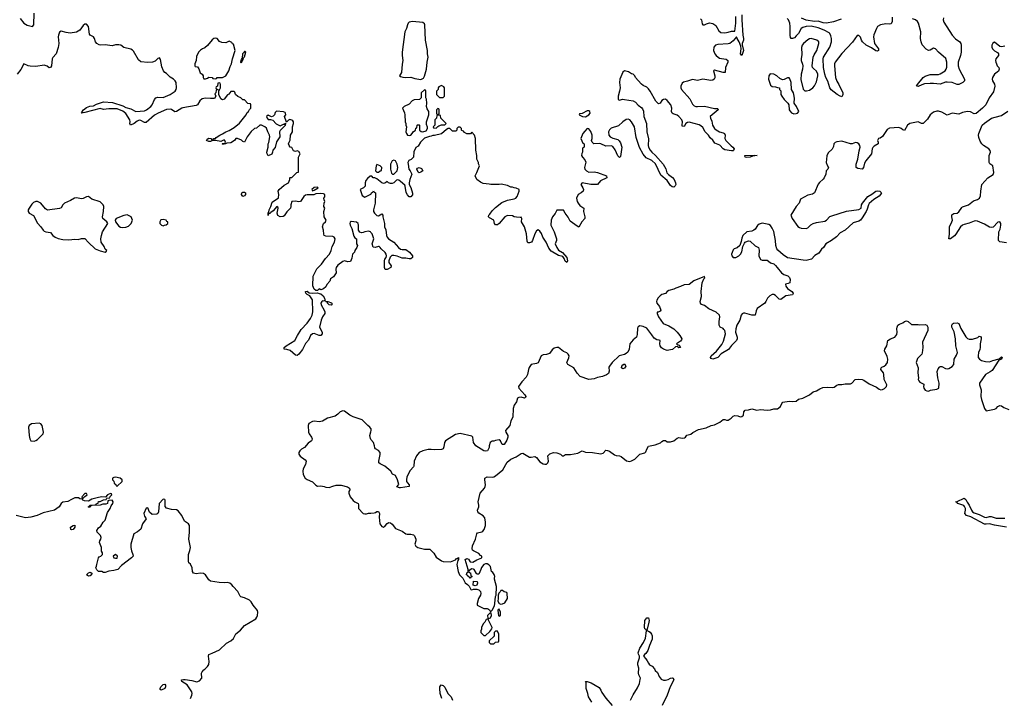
# Model space of a CAD drawing. Header units: inches. Extents: x 2396598 to 2566999, y 262085 to 451979.
# Tile 94 of 256: x 2425861 to 2437464, y 350934 to 358932. Entities that reach past the tile are written whole.
import ezdxf

# ---------------------------------------------------------------- set-up
doc = ezdxf.new("R2010")
doc.units = ezdxf.units.IN
doc.header["$MEASUREMENT"] = 0
doc.layers.add('C4325', color=7, linetype='Continuous')
doc.layers.add('C4335', color=7, linetype='Continuous')

msp = doc.modelspace()

# ---------------------------------------------------------------- linework, layer by layer
at = {"layer": 'C4325', "color": 5}
for points, elevation in [([(2425867, 358947), (2425911, 358890), (2425950, 358868), (2426010, 358851), (2426029, 358871), (2426033, 359010)], 40), ([(2430000, 356425), (2429995, 356430), (2429970, 356439), (2429930, 356433), (2429910, 356422), (2429890, 356419), (2429870, 356429), (2429854, 356450), (2429855, 356510), (2429849, 356530), (2429830, 356546), (2429767, 356553), (2429756, 356544), (2429751, 356530), (2429755, 356510), (2429775, 356470), (2429800, 356380), (2429810, 356362), (2429832, 356350), (2429831, 356290), (2429841, 356270), (2429834, 356246), (2429811, 356210), (2429806, 356194), (2429785, 356170), (2429777, 356123), (2429758, 356082), (2429730, 356078), (2429690, 356089), (2429670, 356082), (2429610, 356039), (2429591, 356010), (2429587, 355990), (2429590, 355949), (2429558, 355902), (2429524, 355876), (2429515, 355850), (2429481, 355810), (2429470, 355782), (2429442, 355758), (2429410, 355749), (2429390, 355758), (2429370, 355742), (2429350, 355742), (2429330, 355757), (2429315, 355795), (2429319, 355910), (2429363, 355997), (2429417, 356050), (2429463, 356117), (2429511, 356170), (2429530, 356210), (2429542, 356258), (2429569, 356309), (2429578, 356350), (2429568, 356370), (2429550, 356376), (2429470, 356381), (2429449, 356389), (2429445, 356405), (2429441, 356450), (2429429, 356491), (2429442, 356530), (2429464, 356550), (2429472, 356570), (2429449, 356609), (2429444, 356670), (2429458, 356710), (2429446, 356730), (2429449, 356771), (2429458, 356790), (2429448, 356810), (2429446, 356830), (2429456, 356844), (2429458, 356870), (2429440, 356880), (2429410, 356882), (2429350, 356879), (2429329, 356869), (2429250, 356868), (2429230, 356862), (2429210, 356849), (2429170, 356788), (2429150, 356784), (2429110, 356795), (2429070, 356788), (2429055, 356750), (2429056, 356730), (2429051, 356709), (2429010, 356669), (2428978, 356622), (2428967, 356613), (2428930, 356609), (2428905, 356625), (2428897, 356650), (2428909, 356710), (2428903, 356723), (2428890, 356729), (2428850, 356679), (2428820, 356660), (2428810, 356648), (2428794, 356646), (2428790, 356626), (2428788, 356630), (2428789, 356650), (2428798, 356662), (2428802, 356690), (2428822, 356730), (2428838, 356782), (2428910, 356834), (2428915, 356870), (2428909, 356910), (2428918, 356930), (2428979, 356981), (2429028, 357010), (2429046, 357050), (2429046, 357070), (2429050, 357074), (2429070, 357074), (2429126, 357130), (2429146, 357134), (2429148, 357310), (2429166, 357350), (2429150, 357378), (2429130, 357386), (2429110, 357378), (2429087, 357387), (2429070, 357426), (2429049, 357429), (2429035, 357450), (2429029, 357469), (2429035, 357490), (2429050, 357514), (2429053, 357570), (2429077, 357610), (2429077, 357670), (2429089, 357710), (2429089, 357730), (2429080, 357740), (2429070, 357749), (2429045, 357755), (2429030, 357748), (2429006, 357726), (2428982, 357790), (2428998, 357810), (2428995, 357830), (2428990, 357838), (2428970, 357848), (2428888, 357852), (2428870, 357838), (2428865, 357810), (2428850, 357795), (2428830, 357788), (2428790, 357805), (2428771, 357790), (2428776, 357770), (2428790, 357756), (2428817, 357757), (2428846, 357746), (2428885, 357705), (2428930, 357682), (2428970, 357702), (2428978, 357702), (2428994, 357714), (2428990, 357686), (2428930, 357628), (2428921, 357610), (2428925, 357550), (2428888, 357492), (2428873, 357427), (2428846, 357394), (2428842, 357370), (2428831, 357349), (2428790, 357329), (2428778, 357350), (2428775, 357370), (2428789, 357430), (2428789, 357470), (2428796, 357484), (2428809, 357550), (2428805, 357570), (2428784, 357610), (2428770, 357653), (2428751, 357671), (2428710, 357689), (2428690, 357689), (2428650, 357654), (2428630, 357649), (2428590, 357614), (2428543, 357550), (2428510, 357488), (2428490, 357498), (2428474, 357514), (2428427, 357533), (2428408, 357532), (2428392, 357510), (2428350, 357482), (2428304, 357476), (2428288, 357468), (2428270, 357466), (2428250, 357466), (2428248, 357470), (2428250, 357474), (2428282, 357478), (2428286, 357490), (2428278, 357510), (2428270, 357515), (2428230, 357495), (2428170, 357509), (2428132, 357508), (2428110, 357498), (2428090, 357495), (2428064, 357510), (2428070, 357522), (2428090, 357536), (2428114, 357530), (2428130, 357514), (2428142, 357518), (2428146, 357530), (2428168, 357532), (2428176, 357544), (2428218, 357570), (2428250, 357585), (2428290, 357611), (2428330, 357625), (2428390, 357661), (2428450, 357711), (2428528, 357810), (2428543, 357837), (2428558, 357850), (2428570, 357874), (2428586, 357890), (2428586, 357930), (2428582, 357942), (2428550, 357946), (2428510, 357986), (2428489, 357989), (2428466, 358010), (2428430, 358026), (2428406, 358050), (2428396, 358076), (2428387, 358087), (2428350, 358086), (2428324, 358056), (2428310, 358048), (2428270, 357995), (2428250, 357989), (2428230, 357998), (2428206, 358050), (2428206, 358094), (2428216, 358104), (2428226, 358130), (2428226, 358170), (2428222, 358182), (2428210, 358186), (2428198, 358182), (2428194, 358150), (2428178, 358142), (2428174, 358130), (2428178, 358118), (2428193, 358113), (2428194, 358106), (2428178, 358102), (2428174, 358070), (2428162, 358058), (2428172, 358030), (2428155, 358005), (2428110, 358002), (2428050, 358009), (2428010, 357998), (2427984, 357976), (2427956, 357930), (2427940, 357920), (2427785, 357895), (2427770, 357889), (2427710, 357849), (2427690, 357848), (2427650, 357875), (2427638, 357878), (2427590, 357873), (2427491, 357830), (2427450, 357807), (2427350, 357720), (2427330, 357720), (2427290, 357745), (2427270, 357748), (2427244, 357736), (2427210, 357707), (2427166, 357690), (2427159, 357710), (2427164, 357730), (2427159, 357750), (2427110, 357827), (2427075, 357855), (2427010, 357882), (2426910, 357882), (2426850, 357873), (2426810, 357884), (2426630, 357837), (2426610, 357833), (2426604, 357836), (2426586, 357830), (2426599, 357841), (2426597, 357850), (2426614, 357870), (2426650, 357896), (2426689, 357911), (2426730, 357915), (2426765, 357935), (2426850, 357962), (2426955, 357955), (2427076, 357916), (2427110, 357898), (2427170, 357883), (2427230, 357850), (2427330, 357856), (2427355, 357870), (2427405, 357910), (2427421, 357930), (2427450, 357992), (2427467, 358013), (2427490, 358017), (2427550, 358015), (2427634, 358050), (2427693, 358090), (2427705, 358110), (2427709, 358130), (2427704, 358190), (2427695, 358210), (2427675, 358230), (2427636, 358256), (2427590, 358299), (2427570, 358309), (2427554, 358330), (2427536, 358376), (2427522, 358462), (2427510, 358482), (2427490, 358473), (2427456, 358444), (2427427, 358433), (2427370, 358426), (2427290, 358435), (2427260, 358460), (2427201, 358561), (2427190, 358574), (2427170, 358586), (2427090, 358603), (2427051, 358631), (2427030, 358636), (2426990, 358635), (2426950, 358625), (2426870, 358634), (2426812, 358632), (2426797, 358637), (2426772, 358652), (2426756, 358670), (2426744, 358710), (2426732, 358730), (2426693, 358750), (2426683, 358763), (2426670, 358853), (2426650, 358878), (2426630, 358880), (2426610, 358864), (2426570, 358810), (2426530, 358784), (2426455, 358775), (2426410, 358780), (2426350, 358795), (2426330, 358785), (2426318, 358750), (2426316, 358730), (2426324, 358650), (2426316, 358604), (2426292, 358530), (2426253, 358487), (2426243, 358470), (2426234, 358390), (2426223, 358370), (2426210, 358363), (2426184, 358383), (2426150, 358396), (2426050, 358382), (2425985, 358385), (2425961, 358390), (2425910, 358412), (2425876, 358344), (2425831, 358290)], 40), ([(2430000, 357086), (2429990, 357086), (2429960, 357060), (2429942, 357038), (2429932, 357010), (2429932, 356970), (2429912, 356950), (2429874, 356930), (2429898, 356858), (2429930, 356842), (2430000, 356877)], 40), ([(2430000, 354113), (2429989, 354130), (2429962, 354150), (2429896, 354216), (2429789, 354250), (2429753, 354270), (2429690, 354319), (2429670, 354323), (2429638, 354310), (2429610, 354281), (2429579, 354261), (2429490, 354236), (2429430, 354201), (2429390, 354192), (2429330, 354199), (2429310, 354196), (2429268, 354172), (2429261, 354150), (2429264, 354070), (2429271, 354050), (2429301, 354010), (2429306, 353990), (2429302, 353978), (2429298, 353970), (2429260, 353940), (2429218, 353890), (2429182, 353870), (2429162, 353850), (2429152, 353830), (2429152, 353810), (2429167, 353787), (2429226, 353746), (2429238, 353730), (2429231, 353689), (2429203, 353637), (2429196, 353610), (2429201, 353570), (2429226, 353530), (2429250, 353514), (2429310, 353487), (2429350, 353444), (2429370, 353433), (2429410, 353439), (2429450, 353431), (2429470, 353421), (2429510, 353418), (2429550, 353435), (2429590, 353444), (2429650, 353445), (2429726, 353426), (2429746, 353410), (2429751, 353390), (2429741, 353370), (2429739, 353350), (2429756, 353310), (2429790, 353264), (2429810, 353248), (2429848, 353228), (2429854, 353214), (2429855, 353170), (2429910, 353113), (2429930, 353107), (2429950, 353107), (2429970, 353114), (2430000, 353117)], 60), ([(2430000, 353986), (2429994, 353994), (2429989, 354030), (2430000, 354074)], 60), ([(2427875, 350930), (2427889, 350970), (2427893, 350990), (2427889, 351009), (2427833, 351093), (2427773, 351130), (2427769, 351150), (2427790, 351157), (2427810, 351156), (2427890, 351144), (2427950, 351129), (2427980, 351140), (2428009, 351170), (2428004, 351230), (2428010, 351245), (2428030, 351271), (2428043, 351277), (2428073, 351307), (2428089, 351331), (2428092, 351368), (2428086, 351430), (2428089, 351450), (2428130, 351464), (2428215, 351505), (2428297, 351583), (2428350, 351611), (2428381, 351639), (2428410, 351694), (2428465, 351735), (2428509, 351790), (2428642, 351870), (2428657, 351890), (2428665, 351910), (2428669, 351950), (2428664, 351970), (2428612, 352032), (2428589, 352070), (2428568, 352090), (2428510, 352119), (2428468, 352130), (2428459, 352139), (2428430, 352194), (2428375, 352250), (2428362, 352270), (2428338, 352290), (2428310, 352299), (2428270, 352293), (2428210, 352297), (2428110, 352314), (2428089, 352329), (2428049, 352389), (2428026, 352406), (2427990, 352409), (2427941, 352401), (2427909, 352409), (2427899, 352430), (2427892, 352472), (2427873, 352513), (2427855, 352530), (2427849, 352549), (2427849, 352630), (2427866, 352674), (2427873, 352710), (2427853, 352810), (2427864, 352890), (2427864, 352970), (2427849, 352990), (2427803, 353023), (2427770, 353089), (2427730, 353142), (2427710, 353154), (2427650, 353158), (2427590, 353174), (2427576, 353196), (2427574, 353270), (2427570, 353275), (2427550, 353280), (2427505, 353230), (2427496, 353130), (2427488, 353112), (2427476, 353105), (2427421, 353101), (2427390, 353129), (2427370, 353179), (2427350, 353174), (2427324, 353110), (2427330, 353081), (2427351, 353050), (2427307, 352990), (2427290, 352929), (2427250, 352895), (2427208, 352872), (2427171, 352751), (2427171, 352710), (2427177, 352670), (2427195, 352630), (2427198, 352610), (2427178, 352590), (2427060, 352500), (2427016, 352450), (2426970, 352440), (2426910, 352434), (2426870, 352418), (2426850, 352418), (2426830, 352428), (2426788, 352428), (2426770, 352446), (2426758, 352470), (2426768, 352490), (2426769, 352510), (2426789, 352591), (2426799, 352601), (2426818, 352610), (2426838, 352630), (2426838, 352650), (2426826, 352666), (2426824, 352710), (2426802, 352770), (2426807, 352790), (2426819, 352810), (2426823, 352830), (2426814, 352854), (2426774, 352890), (2426769, 352910), (2426790, 352943), (2426817, 352963), (2426844, 353010), (2426870, 353032), (2426896, 353124), (2426929, 353170), (2426938, 353202), (2426957, 353230), (2426962, 353250), (2426950, 353268), (2426913, 353267), (2426898, 353262), (2426894, 353230), (2426877, 353223), (2426840, 353220), (2426809, 353209), (2426710, 353206), (2426698, 353202), (2426690, 353188), (2426670, 353186), (2426666, 353190), (2426682, 353198), (2426688, 353212), (2426747, 353213), (2426762, 353218), (2426766, 353230), (2426786, 353234), (2426790, 353252), (2426810, 353252), (2426850, 353274), (2426882, 353278), (2426886, 353294), (2426922, 353298), (2426927, 353313), (2426946, 353330), (2426942, 353342), (2426930, 353346), (2426894, 353330), (2426874, 353306), (2426830, 353308), (2426790, 353299), (2426710, 353279), (2426670, 353259), (2426623, 353263), (2426606, 353270), (2426602, 353282), (2426570, 353286), (2426555, 353295), (2426510, 353295), (2426470, 353278), (2426430, 353255), (2426370, 353244), (2426351, 353230), (2426326, 353190), (2426270, 353152), (2426139, 353121), (2426065, 353090), (2425993, 353067), (2425930, 353062), (2425818, 353090)], 60)]:
    msp.add_lwpolyline(points, dxfattribs=dict(at, elevation=elevation))
for points, elevation in [([(2428174, 358714), (2428150, 358709), (2428130, 358694), (2428073, 358627), (2428041, 358599), (2428014, 358590), (2427990, 358574), (2427970, 358549), (2427943, 358497), (2427939, 358450), (2427926, 358410), (2427925, 358390), (2427930, 358382), (2427955, 358375), (2427971, 358351), (2427986, 358306), (2428011, 358291), (2428022, 358270), (2428022, 358250), (2428030, 358234), (2428050, 358234), (2428076, 358244), (2428090, 358254), (2428130, 358252), (2428138, 358238), (2428170, 358234), (2428182, 358238), (2428190, 358252), (2428250, 358252), (2428290, 358272), (2428325, 358330), (2428341, 358379), (2428357, 358410), (2428369, 358470), (2428399, 358570), (2428382, 358642), (2428370, 358646), (2428362, 358662), (2428330, 358678), (2428290, 358658), (2428243, 358663), (2428216, 358676), (2428190, 358709)], 40), ([(2428518, 358558), (2428510, 358558), (2428500, 358540), (2428487, 358530), (2428482, 358478), (2428474, 358466), (2428470, 358466), (2428466, 358450), (2428465, 358430), (2428470, 358422), (2428478, 358430), (2428486, 358454), (2428490, 358454), (2428498, 358482), (2428510, 358494), (2428526, 358550)], 40), ([(2429370, 356958), (2429330, 356955), (2429302, 356930), (2429310, 356914), (2429330, 356922), (2429378, 356950)], 40), ([(2426670, 356849), (2426650, 356845), (2426610, 356824), (2426590, 356819), (2426530, 356832), (2426505, 356830), (2426459, 356801), (2426390, 356770), (2426371, 356750), (2426350, 356714), (2426330, 356706), (2426189, 356689), (2426164, 356704), (2426109, 356770), (2426070, 356789), (2426050, 356789), (2426024, 356776), (2426004, 356756), (2425971, 356709), (2425962, 356690), (2425962, 356670), (2425971, 356651), (2426023, 356623), (2426070, 356535), (2426111, 356490), (2426136, 356450), (2426150, 356439), (2426170, 356431), (2426223, 356423), (2426251, 356390), (2426278, 356370), (2426315, 356355), (2426370, 356342), (2426442, 356338), (2426510, 356347), (2426550, 356341), (2426590, 356354), (2426630, 356355), (2426670, 356306), (2426750, 356231), (2426810, 356207), (2426870, 356194), (2426882, 356198), (2426886, 356210), (2426870, 356226), (2426858, 356258), (2426821, 356310), (2426819, 356350), (2426824, 356390), (2426836, 356430), (2426898, 356530), (2426888, 356550), (2426841, 356590), (2426837, 356610), (2426849, 356670), (2426854, 356730), (2426845, 356750), (2426810, 356787), (2426710, 356817)], 60), ([(2428490, 356850), (2428474, 356870), (2428479, 356890), (2428490, 356899), (2428510, 356900), (2428524, 356890), (2428522, 356870), (2428510, 356856)], 40), ([(2427128, 356632), (2427090, 356624), (2426998, 356590), (2426986, 356570), (2426991, 356550), (2427030, 356498), (2427048, 356488), (2427070, 356484), (2427110, 356487), (2427143, 356497), (2427175, 356530), (2427189, 356570), (2427174, 356610)], 60), ([(2427550, 356579), (2427526, 356574), (2427512, 356550), (2427514, 356530), (2427534, 356510), (2427550, 356502), (2427568, 356512), (2427587, 356513), (2427606, 356530), (2427606, 356550), (2427595, 356555), (2427588, 356568)], 60), ([(2429308, 355708), (2429370, 355712), (2429390, 355703), (2429410, 355701), (2429438, 355678), (2429454, 355650), (2429458, 355630), (2429458, 355622), (2429444, 355616), (2429430, 355617), (2429421, 355610), (2429411, 355590), (2429415, 355570), (2429451, 355510), (2429456, 355490), (2429456, 355470), (2429430, 355429), (2429414, 355390), (2429396, 355310), (2429426, 355250), (2429425, 355230), (2429410, 355208), (2429390, 355209), (2429330, 355235), (2429310, 355229), (2429290, 355209), (2429264, 355156), (2429230, 355117), (2429195, 355045), (2429150, 354989), (2429130, 354974), (2429110, 354977), (2429050, 355032), (2429010, 355046), (2428978, 355050), (2428979, 355070), (2429003, 355090), (2429104, 355150), (2429134, 355210), (2429179, 355281), (2429250, 355354), (2429289, 355410), (2429307, 355450), (2429314, 355490), (2429312, 355632), (2429279, 355679), (2429250, 355695), (2429235, 355710), (2429229, 355730), (2429250, 355734), (2429274, 355714)], 40), ([(2429530, 355566), (2429509, 355570), (2429489, 355590), (2429487, 355607), (2429473, 355607), (2429466, 355614), (2429494, 355610), (2429535, 355595), (2429541, 355590), (2429538, 355570)], 40), ([(2426090, 354177), (2426002, 354170), (2425971, 354150), (2425963, 354130), (2425971, 354030), (2425982, 353990), (2425994, 353970), (2426030, 353965), (2426050, 353971), (2426070, 353986), (2426139, 354050), (2426143, 354070), (2426124, 354150), (2426110, 354169)], 60), ([(2426990, 353542), (2426970, 353538), (2426954, 353530), (2426954, 353510), (2426972, 353492), (2426974, 353470), (2426993, 353453), (2426998, 353438), (2427010, 353434), (2427068, 353490), (2427068, 353510), (2427046, 353530)], 60), ([(2426630, 353348), (2426594, 353310), (2426598, 353298), (2426610, 353294), (2426627, 353313), (2426655, 353330), (2426650, 353346)], 60), ([(2426470, 352918), (2426464, 352924), (2426459, 352950), (2426490, 352972), (2426510, 352974), (2426511, 352950), (2426490, 352925)], 60), ([(2426990, 352629), (2426961, 352610), (2426972, 352590), (2426990, 352585), (2427010, 352587), (2427013, 352610)], 60), ([(2426670, 352374), (2426649, 352390), (2426670, 352414), (2426690, 352421), (2426712, 352410), (2426706, 352390), (2426690, 352377)], 60), ([(2427530, 351028), (2427518, 351038), (2427515, 351050), (2427524, 351070), (2427550, 351098), (2427570, 351102), (2427578, 351090), (2427578, 351070), (2427571, 351050)], 60)]:
    msp.add_lwpolyline(points, close=True, dxfattribs=dict(at, elevation=elevation))
at = {"layer": 'C4335', "color": 5}
for points, elevation in [([(2434371, 358990), (2434371, 358929), (2434385, 358750), (2434392, 358710), (2434390, 358690), (2434375, 358650), (2434375, 358635), (2434390, 358570), (2434370, 358510), (2434356, 358530), (2434365, 358590), (2434360, 358620), (2434339, 358670), (2434315, 358710), (2434310, 358729), (2434270, 358682), (2434229, 358651), (2434210, 358646), (2434090, 358639), (2434059, 358630), (2434042, 358610), (2434039, 358570), (2434055, 358530), (2434070, 358510), (2434091, 358490), (2434110, 358480), (2434130, 358473), (2434188, 358468), (2434207, 358450), (2434205, 358430), (2434180, 358370), (2434176, 358310), (2434150, 358308), (2434050, 358339), (2434039, 358330), (2434053, 358270), (2434053, 358247), (2434046, 358230), (2434030, 358219), (2434004, 358216), (2433910, 358230), (2433850, 358216), (2433790, 358226), (2433730, 358206), (2433684, 358196), (2433670, 358184), (2433653, 358150), (2433652, 358130), (2433661, 358110), (2433760, 358000), (2433790, 357935), (2433810, 357917), (2433830, 357909), (2433850, 357908), (2433930, 357914), (2434050, 357886), (2434086, 357886), (2434090, 357882), (2434093, 357870), (2433999, 357790), (2434002, 357770), (2434016, 357736), (2434026, 357690), (2434050, 357650), (2434070, 357633), (2434110, 357611), (2434150, 357600), (2434166, 357590), (2434173, 357570), (2434170, 357530), (2434182, 357510), (2434245, 357445), (2434266, 357430), (2434282, 357410), (2434275, 357390), (2434270, 357388), (2434250, 357385), (2434170, 357400), (2434150, 357411), (2434112, 357452), (2434055, 357475), (2434031, 357511), (2433999, 357539), (2433979, 357570), (2433938, 357610), (2433910, 357661), (2433890, 357680), (2433870, 357691), (2433750, 357726), (2433730, 357722), (2433711, 357710), (2433690, 357674), (2433670, 357678), (2433667, 357690), (2433674, 357730), (2433664, 357750), (2433630, 357791), (2433610, 357807), (2433561, 357821), (2433550, 357830), (2433544, 357850), (2433545, 357890), (2433535, 357930), (2433490, 357978), (2433470, 357996), (2433450, 357993), (2433430, 357979), (2433410, 357949), (2433390, 357939), (2433356, 357970), (2433290, 358088), (2433270, 358118), (2433250, 358138), (2433210, 358155), (2433190, 358174), (2433150, 358214), (2433119, 358250), (2433109, 358269), (2433089, 358289), (2433070, 358295), (2433037, 358317), (2432990, 358329), (2432967, 358313), (2432935, 358230), (2432931, 358190), (2432937, 358130), (2432931, 358090), (2432912, 358032), (2432913, 357993), (2432930, 357985), (2432966, 357994), (2432990, 357993), (2433090, 357974), (2433119, 357959), (2433150, 357924), (2433192, 357892), (2433201, 357881), (2433212, 357852), (2433218, 357790), (2433246, 357707), (2433252, 357610), (2433273, 357527), (2433267, 357450), (2433270, 357428), (2433290, 357393), (2433310, 357370), (2433353, 357330), (2433445, 357230), (2433475, 357175), (2433489, 357129), (2433507, 357107), (2433554, 357074), (2433574, 357050), (2433590, 357010), (2433592, 356988), (2433586, 356974), (2433570, 356958), (2433550, 356961), (2433530, 356978), (2433490, 357037), (2433418, 357098), (2433354, 357234), (2433311, 357271), (2433245, 357305), (2433208, 357348), (2433166, 357426), (2433125, 357545), (2433105, 357670), (2433070, 357729), (2433050, 357752), (2433030, 357761), (2433010, 357755), (2432970, 357730), (2432919, 357681), (2432830, 357653), (2432810, 357634), (2432801, 357610), (2432802, 357570), (2432819, 357550), (2432850, 357535), (2432910, 357519), (2432925, 357505), (2432940, 357480), (2432957, 357430), (2432942, 357318), (2432930, 357308), (2432910, 357328), (2432879, 357399), (2432850, 357436), (2432830, 357444), (2432770, 357443), (2432710, 357469), (2432690, 357473), (2432629, 357470), (2432609, 357490), (2432598, 357510), (2432608, 357532), (2432609, 357570), (2432593, 357613), (2432570, 357646), (2432550, 357648), (2432520, 357620), (2432498, 357590), (2432474, 357530), (2432498, 357478), (2432512, 357470), (2432512, 357430), (2432498, 357422), (2432494, 357410), (2432494, 357370), (2432484, 357356), (2432482, 357330), (2432492, 357310), (2432520, 357280), (2432531, 357251), (2432517, 357190), (2432522, 357170), (2432539, 357150), (2432570, 357136), (2432630, 357137), (2432670, 357133), (2432778, 357090), (2432782, 357070), (2432706, 357034), (2432670, 356989), (2432590, 356989), (2432490, 357008), (2432472, 356990), (2432498, 356950), (2432505, 356930), (2432501, 356910), (2432478, 356890), (2432443, 356870), (2432424, 356830), (2432431, 356790), (2432441, 356770), (2432463, 356743), (2432511, 356710), (2432507, 356670), (2432523, 356610), (2432521, 356590), (2432485, 356550), (2432450, 356488), (2432430, 356498), (2432350, 356559), (2432324, 356604), (2432289, 356650), (2432270, 356688), (2432190, 356688), (2432171, 356649), (2432139, 356610), (2432125, 356570), (2432122, 356510), (2432161, 356430), (2432187, 356350), (2432187, 356330), (2432171, 356290), (2432190, 356246), (2432210, 356216), (2432256, 356190), (2432310, 356131), (2432316, 356090), (2432310, 356069), (2432290, 356085), (2432277, 356117), (2432260, 356140), (2432210, 356153), (2432124, 356204), (2432098, 356238), (2432067, 356310), (2432027, 356367), (2432010, 356414), (2431990, 356441), (2431970, 356454), (2431950, 356442), (2431931, 356410), (2431904, 356330), (2431891, 356309), (2431870, 356301), (2431850, 356302), (2431841, 356321), (2431832, 356410), (2431812, 356492), (2431775, 356550), (2431778, 356590), (2431770, 356606), (2431758, 356602), (2431717, 356603), (2431690, 356609), (2431670, 356619), (2431610, 356624), (2431578, 356610), (2431511, 356530), (2431490, 356515), (2431470, 356515), (2431455, 356530), (2431448, 356570), (2431396, 356596), (2431386, 356610), (2431389, 356630), (2431401, 356639), (2431430, 356678), (2431470, 356718), (2431544, 356776), (2431610, 356803), (2431690, 356821), (2431708, 356830), (2431722, 356850), (2431746, 356910), (2431746, 356930), (2431710, 356948), (2431689, 356949), (2431670, 356958), (2431650, 356958), (2431610, 356978), (2431535, 356995), (2431510, 356989), (2431412, 356988), (2431395, 356995), (2431323, 357003), (2431290, 357018), (2431249, 357049), (2431228, 357090), (2431249, 357130), (2431278, 357210), (2431268, 357232), (2431268, 357248), (2431249, 357290), (2431249, 357330), (2431235, 357395), (2431234, 357530), (2431222, 357570), (2431190, 357606), (2431172, 357588), (2431130, 357586), (2431103, 357603), (2431090, 357618), (2431070, 357626), (2431066, 357630), (2431066, 357650), (2431050, 357666), (2431030, 357666), (2431014, 357650), (2431014, 357630), (2431000, 357620), (2430960, 357620), (2430930, 357648), (2430910, 357648), (2430890, 357638), (2430830, 357588), (2430750, 357568), (2430730, 357568), (2430710, 357558), (2430690, 357555), (2430630, 357534), (2430585, 357490), (2430557, 357443), (2430530, 357426), (2430505, 357375), (2430502, 357310), (2430475, 357285), (2430447, 357273), (2430435, 357250), (2430441, 357230), (2430445, 357170), (2430462, 357150), (2430482, 357110), (2430458, 357050), (2430451, 357010), (2430451, 356990), (2430470, 356954), (2430491, 356889), (2430490, 356866), (2430470, 356846), (2430450, 356846), (2430430, 356866), (2430417, 356897), (2430405, 356970), (2430399, 356980), (2430350, 357026), (2430330, 357041), (2430317, 357043), (2430301, 357039), (2430270, 357009), (2430250, 357002), (2430230, 357002), (2430208, 357008), (2430190, 357026), (2430172, 357008), (2430150, 357002), (2430128, 357010), (2430070, 357058), (2430047, 357067), (2430028, 357068), (2430010, 357086), (2430000, 357086)], 40), ([(2433884, 358944), (2433895, 358930), (2433904, 358884), (2433911, 358871), (2433930, 358871), (2433955, 358885), (2433990, 358896), (2434010, 358893), (2434030, 358887), (2434063, 358863), (2434102, 358802), (2434123, 358783), (2434170, 358776), (2434210, 358786), (2434250, 358797), (2434290, 358798), (2434302, 358890), (2434299, 358970)], 40), ([(2436142, 358962), (2436142, 358910), (2436130, 358885), (2436110, 358881), (2436070, 358883), (2436007, 358870), (2435970, 358850), (2435958, 358830), (2435926, 358754), (2435922, 358730), (2435935, 358650), (2435983, 358590), (2435981, 358570), (2435975, 358565), (2435970, 358562), (2435950, 358566), (2435899, 358599), (2435835, 358630), (2435792, 358672), (2435781, 358690), (2435768, 358728), (2435759, 358739), (2435750, 358747), (2435730, 358744), (2435674, 358666), (2435550, 358534), (2435473, 358430), (2435464, 358410), (2435463, 358390), (2435476, 358250), (2435489, 358209), (2435514, 358170), (2435561, 358070), (2435563, 358050), (2435550, 358024), (2435530, 358030), (2435493, 358050), (2435425, 358105), (2435410, 358130), (2435386, 358206), (2435363, 358250), (2435349, 358290), (2435335, 358370), (2435329, 358470), (2435332, 358490), (2435409, 358610), (2435429, 358670), (2435428, 358710), (2435422, 358742), (2435410, 358770), (2435399, 358779), (2435340, 358810), (2435270, 358836), (2435190, 358855), (2435130, 358853), (2435090, 358842), (2435072, 358830), (2435040, 358770), (2435010, 358740), (2434990, 358720), (2434970, 358709), (2434951, 358711), (2434944, 358724), (2434940, 358750), (2434941, 358850), (2434937, 358890), (2434922, 358930), (2434907, 358947)], 40), ([(2435542, 358938), (2435453, 358907), (2435370, 358892), (2435330, 358895), (2435270, 358914), (2435229, 358911), (2435130, 358927), (2435074, 358950)], 20), ([(2436747, 358953), (2436745, 358930), (2436750, 358904), (2436850, 358749), (2436888, 358708), (2436940, 358670), (2436951, 358650), (2436956, 358630), (2436956, 358550), (2436947, 358510), (2436921, 358430), (2436920, 358390), (2436931, 358350), (2436995, 358230), (2436995, 358210), (2436976, 358190), (2436930, 358170), (2436910, 358170), (2436851, 358191), (2436790, 358197), (2436770, 358196), (2436710, 358171), (2436630, 358181), (2436590, 358181), (2436525, 358175), (2436494, 358166), (2436450, 358143), (2436430, 358150), (2436440, 358170), (2436509, 358251), (2436530, 358267), (2436590, 358286), (2436690, 358288), (2436710, 358294), (2436767, 358330), (2436780, 358350), (2436787, 358373), (2436788, 358430), (2436775, 358475), (2436690, 358548), (2436653, 358590), (2436630, 358596), (2436590, 358573), (2436570, 358570), (2436544, 358584), (2436497, 358637), (2436484, 358670), (2436478, 358710), (2436479, 358790), (2436453, 358890), (2436441, 358910), (2436418, 358930), (2436383, 358943)], 40), ([(2437470, 358621), (2437430, 358613), (2437410, 358617), (2437350, 358669), (2437330, 358655), (2437316, 358630), (2437316, 358610), (2437326, 358590), (2437350, 358566), (2437386, 358546), (2437398, 358530), (2437396, 358510), (2437366, 358470), (2437361, 358450), (2437363, 358430), (2437371, 358410), (2437381, 358390), (2437399, 358370), (2437405, 358350), (2437395, 358325), (2437350, 358289), (2437325, 358250), (2437320, 358230), (2437324, 358210), (2437350, 358171), (2437354, 358150), (2437337, 358083), (2437285, 358010), (2437248, 357930), (2437208, 357890), (2437132, 357828), (2437110, 357824), (2437066, 357846), (2437030, 357851), (2436970, 357837), (2436930, 357820), (2436850, 357830), (2436790, 357808), (2436730, 357841), (2436690, 357853), (2436670, 357853), (2436630, 357841), (2436590, 357810), (2436559, 357761), (2436510, 357709), (2436490, 357707), (2436450, 357728), (2436350, 357710), (2436322, 357690), (2436290, 357627), (2436270, 357632), (2436249, 357650), (2436223, 357663), (2436110, 357653), (2436084, 357636), (2436030, 357556), (2436003, 357537), (2435981, 357530), (2435971, 357510), (2435978, 357490), (2435978, 357470), (2435930, 357441), (2435915, 357425), (2435908, 357410), (2435898, 357350), (2435832, 357268), (2435818, 357242), (2435807, 357190), (2435790, 357170), (2435739, 357179), (2435719, 357190), (2435717, 357197), (2435719, 357230), (2435740, 357290), (2435753, 357387), (2435767, 357430), (2435763, 357450), (2435750, 357467), (2435730, 357480), (2435710, 357483), (2435670, 357470), (2435650, 357470), (2435550, 357501), (2435489, 357491), (2435470, 357483), (2435457, 357470), (2435450, 357438), (2435435, 357405), (2435390, 357364), (2435372, 357328), (2435365, 357250), (2435376, 357216), (2435391, 357189), (2435385, 357170), (2435367, 357150), (2435361, 357110), (2435342, 357070), (2435329, 357051), (2435286, 357014), (2435270, 356993), (2435228, 356890), (2435206, 356874), (2435150, 356865), (2435064, 356816), (2435045, 356770), (2435010, 356730), (2434948, 356630), (2434963, 356590), (2435030, 356495), (2435050, 356482), (2435070, 356476), (2435130, 356472), (2435150, 356480), (2435185, 356515), (2435210, 356531), (2435250, 356542), (2435350, 356557), (2435370, 356568), (2435409, 356611), (2435430, 356622), (2435606, 356674), (2435750, 356695), (2435776, 356710), (2435782, 356750), (2435792, 356770), (2435855, 356850), (2435903, 356877), (2435950, 356910), (2435966, 356914), (2435999, 356910), (2436016, 356890), (2436006, 356870), (2435990, 356854), (2435928, 356812), (2435873, 356767), (2435863, 356750), (2435850, 356699), (2435838, 356670), (2435790, 356595), (2435770, 356571), (2435750, 356559), (2435684, 356536), (2435590, 356452), (2435530, 356418), (2435486, 356374), (2435429, 356331), (2435361, 356290), (2435332, 356248), (2435310, 356227), (2435278, 356182), (2435230, 356153), (2435191, 356109), (2435130, 356095), (2435096, 356096), (2434910, 356126), (2434859, 356159), (2434794, 356214), (2434784, 356230), (2434773, 356270), (2434770, 356330), (2434750, 356434), (2434730, 356476), (2434710, 356505), (2434690, 356517), (2434610, 356534), (2434576, 356524), (2434555, 356505), (2434530, 356465), (2434511, 356450), (2434490, 356441), (2434432, 356430), (2434383, 356390), (2434370, 356358), (2434363, 356317), (2434347, 356270), (2434316, 356244), (2434281, 356230), (2434270, 356219), (2434256, 356190), (2434250, 356170), (2434254, 356150), (2434270, 356130), (2434302, 356130), (2434336, 356150), (2434356, 356170), (2434370, 356196), (2434383, 356257), (2434403, 356297), (2434412, 356308), (2434439, 356321), (2434450, 356324), (2434470, 356321), (2434530, 356265), (2434566, 356246), (2434575, 356215), (2434573, 356150), (2434590, 356106), (2434610, 356097), (2434670, 356096), (2434687, 356087), (2434710, 356067), (2434750, 356055), (2434770, 356036), (2434787, 356010), (2434839, 355950), (2434867, 355930), (2434912, 355912), (2434933, 355893), (2434940, 355870), (2434935, 355830), (2434919, 355821), (2434887, 355813), (2434888, 355792), (2434910, 355765), (2434962, 355730), (2434977, 355710), (2434976, 355704), (2434970, 355690), (2434890, 355676), (2434830, 355635), (2434810, 355638), (2434770, 355681), (2434750, 355692), (2434730, 355692), (2434703, 355677), (2434673, 355650), (2434656, 355610), (2434642, 355590), (2434553, 355527), (2434541, 355499), (2434530, 355450), (2434490, 355451), (2434407, 355473), (2434390, 355475), (2434374, 355466), (2434362, 355450), (2434348, 355390), (2434312, 355330), (2434300, 355290), (2434297, 355250), (2434315, 355190), (2434315, 355170), (2434307, 355150), (2434249, 355091), (2434216, 355044), (2434128, 354992), (2434090, 354949), (2434029, 354929), (2434010, 354938), (2434002, 354950), (2434009, 354970), (2434074, 355026), (2434137, 355103), (2434157, 355143), (2434177, 355230), (2434176, 355250), (2434170, 355270), (2434161, 355281), (2434150, 355292), (2434117, 355310), (2434104, 355330), (2434104, 355376), (2434112, 355430), (2434109, 355450), (2434070, 355483), (2433983, 355523), (2433930, 355564), (2433896, 355576), (2433883, 355590), (2433881, 355610), (2433897, 355670), (2433893, 355730), (2433902, 355830), (2433923, 355877), (2433934, 355890), (2433930, 355906), (2433806, 355854), (2433750, 355812), (2433690, 355808), (2433650, 355786), (2433592, 355768), (2433570, 355756), (2433510, 355742), (2433491, 355730), (2433470, 355706), (2433428, 355692), (2433410, 355679), (2433386, 355654), (2433370, 355628), (2433366, 355610), (2433371, 355590), (2433401, 355550), (2433418, 355510), (2433410, 355498), (2433386, 355486), (2433374, 355486), (2433372, 355470), (2433391, 355430), (2433445, 355350), (2433510, 355325), (2433569, 355289), (2433608, 355250), (2433639, 355210), (2433663, 355170), (2433660, 355160), (2433650, 355144), (2433602, 355110), (2433610, 355102), (2433634, 355094), (2433650, 355068), (2433630, 355063), (2433610, 355082), (2433590, 355075), (2433554, 355046), (2433530, 355039), (2433490, 355034), (2433447, 355047), (2433424, 355064), (2433407, 355090), (2433403, 355110), (2433408, 355150), (2433396, 355156), (2433370, 355157), (2433337, 355177), (2433310, 355219), (2433250, 355295), (2433210, 355317), (2433170, 355323), (2433150, 355313), (2433142, 355298), (2433139, 355221), (2433130, 355190), (2433090, 355159), (2433051, 355110), (2433043, 355050), (2433026, 355014), (2433010, 354996), (2432990, 354984), (2432926, 354970), (2432844, 354890), (2432811, 354850), (2432805, 354835), (2432808, 354790), (2432799, 354761), (2432775, 354745), (2432730, 354726), (2432670, 354713), (2432630, 354700), (2432570, 354693), (2432467, 354727), (2432430, 354765), (2432390, 354830), (2432319, 354870), (2432309, 354890), (2432332, 354948), (2432335, 354970), (2432326, 354990), (2432310, 355006), (2432270, 355023), (2432210, 355069), (2432190, 355069), (2432161, 355059), (2432138, 355042), (2432104, 354996), (2432070, 354985), (2432030, 354983), (2432008, 354972), (2431970, 354889), (2431950, 354879), (2431890, 354869), (2431866, 354834), (2431856, 354810), (2431846, 354750), (2431830, 354717), (2431777, 354663), (2431739, 354610), (2431745, 354590), (2431814, 354510), (2431824, 354490), (2431820, 354480), (2431810, 354473), (2431770, 354482), (2431742, 354478), (2431726, 354470), (2431715, 354430), (2431687, 354390), (2431676, 354350), (2431671, 354249), (2431650, 354206), (2431638, 354150), (2431586, 354090), (2431591, 354070), (2431613, 354033), (2431614, 354010), (2431603, 353977), (2431570, 353926), (2431547, 353927), (2431528, 353970), (2431510, 353979), (2431470, 353973), (2431450, 353964), (2431430, 353964), (2431405, 353950), (2431392, 353910), (2431392, 353888), (2431374, 353850), (2431355, 353845), (2431331, 353849), (2431235, 353910), (2431209, 353949), (2431201, 354010), (2431190, 354025), (2431050, 354055), (2430996, 354044), (2430881, 353970), (2430867, 353950), (2430861, 353899), (2430850, 353875), (2430842, 353870), (2430830, 353865), (2430750, 353861), (2430710, 353867), (2430675, 353865), (2430610, 353852), (2430570, 353829), (2430539, 353790), (2430511, 353730), (2430505, 353670), (2430500, 353660), (2430461, 353619), (2430425, 353545), (2430419, 353510), (2430421, 353490), (2430430, 353472), (2430451, 353450), (2430451, 353429), (2430350, 353414), (2430335, 353415), (2430307, 353427), (2430328, 353452), (2430313, 353510), (2430290, 353558), (2430255, 353575), (2430234, 353610), (2430164, 353670), (2430110, 353697), (2430094, 353710), (2430092, 353730), (2430109, 353809), (2430109, 353830), (2430090, 353856), (2430053, 353873), (2430046, 353886), (2430043, 353910), (2430029, 353949), (2430000, 353986)], 60), ([(2437490, 356301), (2437412, 356312), (2437395, 356330), (2437399, 356430), (2437415, 356465), (2437425, 356510), (2437422, 356530), (2437410, 356549), (2437390, 356546), (2437335, 356485), (2437310, 356481), (2437290, 356487), (2437230, 356522), (2437150, 356559), (2437130, 356562), (2437110, 356558), (2437050, 356532), (2436990, 356519), (2436970, 356509), (2436950, 356490), (2436895, 356405), (2436876, 356384), (2436830, 356350), (2436810, 356350), (2436817, 356403), (2436818, 356490), (2436848, 356550), (2436852, 356570), (2436845, 356610), (2436847, 356633), (2436870, 356646), (2436910, 356652), (2436930, 356667), (2436962, 356718), (2436973, 356727), (2437041, 356750), (2437102, 356798), (2437147, 356813), (2437174, 356830), (2437185, 356855), (2437186, 356910), (2437201, 356990), (2437270, 357067), (2437332, 357108), (2437342, 357130), (2437331, 357210), (2437293, 357233), (2437285, 357250), (2437286, 357330), (2437300, 357370), (2437298, 357390), (2437284, 357410), (2437218, 357450), (2437198, 357470), (2437180, 357500), (2437164, 357544), (2437161, 357570), (2437164, 357590), (2437205, 357690), (2437230, 357714), (2437315, 357770), (2437355, 357785), (2437430, 357801), (2437505, 357855)], 60), ([(2430000, 356877), (2430002, 356878), (2430006, 356890), (2430022, 356898), (2430030, 356914), (2430038, 356898), (2430054, 356890), (2430051, 356771), (2430031, 356690), (2430031, 356670), (2430041, 356650), (2430070, 356626), (2430090, 356621), (2430130, 356642), (2430142, 356630), (2430141, 356610), (2430159, 356530), (2430162, 356490), (2430175, 356455), (2430183, 356390), (2430191, 356370), (2430209, 356349), (2430270, 356311), (2430327, 356247), (2430349, 356229), (2430370, 356223), (2430410, 356222), (2430454, 356194), (2430491, 356150), (2430490, 356129), (2430470, 356113), (2430450, 356112), (2430410, 356121), (2430370, 356123), (2430310, 356145), (2430270, 356153), (2430247, 356153), (2430226, 356134), (2430211, 356090), (2430211, 356070), (2430237, 356030), (2430235, 356010), (2430190, 355989), (2430169, 355989), (2430161, 356010), (2430161, 356090), (2430165, 356110), (2430179, 356130), (2430185, 356150), (2430181, 356170), (2430169, 356190), (2430121, 356230), (2430110, 356249), (2430097, 356257), (2430090, 356259), (2430050, 356249), (2430028, 356250), (2430014, 356290), (2430033, 356350), (2430014, 356410), (2430000, 356425)], 40), ([(2430000, 353117), (2430039, 353120), (2430056, 353124), (2430070, 353135), (2430090, 353136), (2430101, 353110), (2430096, 353070), (2430106, 352990), (2430130, 352958), (2430150, 352951), (2430170, 352965), (2430190, 352995), (2430210, 353004), (2430230, 353001), (2430250, 352986), (2430290, 352936), (2430370, 352905), (2430410, 352871), (2430427, 352867), (2430470, 352868), (2430501, 352860), (2430514, 352850), (2430531, 352810), (2430531, 352789), (2430518, 352750), (2430530, 352725), (2430554, 352710), (2430630, 352691), (2430693, 352693), (2430743, 352643), (2430770, 352598), (2430830, 352555), (2430850, 352547), (2430937, 352543), (2430995, 352565), (2431010, 352582), (2431018, 352582), (2431033, 352593), (2431032, 352570), (2431024, 352556), (2431011, 352509), (2431027, 352430), (2431046, 352390), (2431082, 352350), (2431110, 352294), (2431137, 352277), (2431157, 352257), (2431178, 352218), (2431190, 352214), (2431210, 352222), (2431250, 352222), (2431271, 352211), (2431291, 352191), (2431295, 352170), (2431291, 352150), (2431267, 352110), (2431252, 352052), (2431252, 352032), (2431330, 351992), (2431370, 351992), (2431385, 351985), (2431398, 351978), (2431410, 351954), (2431430, 351974), (2431455, 352025), (2431462, 352050), (2431470, 352134), (2431478, 352150), (2431475, 352190), (2431479, 352210), (2431479, 352250), (2431456, 352336), (2431455, 352350), (2431462, 352370), (2431454, 352394), (2431437, 352417), (2431422, 352430), (2431410, 352486), (2431390, 352508), (2431370, 352518), (2431350, 352518), (2431331, 352509), (2431303, 352477), (2431296, 352450), (2431270, 352398), (2431250, 352398), (2431243, 352403), (2431218, 352450), (2431210, 352455), (2431190, 352458), (2431158, 352442), (2431154, 352430), (2431158, 352418), (2431172, 352412), (2431178, 352378), (2431194, 352370), (2431178, 352362), (2431174, 352350), (2431168, 352348), (2431162, 352362), (2431146, 352370), (2431142, 352382), (2431126, 352390), (2431129, 352411), (2431142, 352418), (2431146, 352430), (2431146, 352450), (2431109, 352571), (2431130, 352582), (2431150, 352572), (2431170, 352542), (2431203, 352537), (2431250, 352565), (2431306, 352590), (2431306, 352610), (2431290, 352618), (2431270, 352639), (2431208, 352670), (2431199, 352679), (2431194, 352694), (2431197, 352730), (2431232, 352808), (2431247, 352873), (2431257, 352883), (2431306, 352894), (2431318, 352902), (2431335, 352925), (2431350, 352970), (2431351, 353011), (2431342, 353062), (2431323, 353083), (2431270, 353115), (2431259, 353130), (2431257, 353150), (2431273, 353190), (2431273, 353210), (2431264, 353250), (2431289, 353350), (2431339, 353410), (2431345, 353430), (2431349, 353450), (2431341, 353510), (2431344, 353530), (2431370, 353544), (2431430, 353542), (2431450, 353545), (2431470, 353556), (2431555, 353625), (2431605, 353715), (2431650, 353751), (2431710, 353781), (2431770, 353818), (2431790, 353822), (2431870, 353774), (2431890, 353774), (2431930, 353784), (2431940, 353780), (2431952, 353772), (2431990, 353719), (2432030, 353699), (2432050, 353693), (2432070, 353694), (2432084, 353710), (2432092, 353730), (2432087, 353793), (2432110, 353816), (2432150, 353831), (2432190, 353826), (2432234, 353810), (2432253, 353793), (2432270, 353792), (2432294, 353806), (2432352, 353808), (2432437, 353823), (2432490, 353851), (2432530, 353835), (2432611, 353831), (2432710, 353816), (2432736, 353824), (2432770, 353858), (2432790, 353856), (2432810, 353846), (2432870, 353803), (2432890, 353795), (2432931, 353791), (2432950, 353782), (2433011, 353731), (2433050, 353726), (2433070, 353731), (2433110, 353751), (2433170, 353811), (2433230, 353825), (2433240, 353840), (2433250, 353872), (2433270, 353905), (2433350, 353921), (2433414, 353946), (2433430, 353962), (2433450, 353971), (2433470, 353971), (2433490, 353958), (2433530, 353956), (2433568, 353970), (2433610, 354001), (2433630, 354006), (2433670, 353998), (2433696, 354004), (2433708, 354012), (2433724, 354036), (2433770, 354045), (2433793, 354067), (2433859, 354101), (2433950, 354123), (2434010, 354151), (2434050, 354156), (2434113, 354187), (2434150, 354221), (2434170, 354221), (2434190, 354211), (2434210, 354211), (2434246, 354234), (2434270, 354258), (2434290, 354265), (2434324, 354264), (2434350, 354251), (2434370, 354256), (2434389, 354270), (2434395, 354310), (2434410, 354331), (2434450, 354335), (2434490, 354346), (2434550, 354330), (2434590, 354336), (2434670, 354331), (2434710, 354335), (2434750, 354346), (2434790, 354345), (2434826, 354374), (2434841, 354410), (2434854, 354426), (2434930, 354435), (2434970, 354431), (2435010, 354435), (2435041, 354459), (2435090, 354471), (2435169, 354511), (2435210, 354545), (2435250, 354559), (2435290, 354583), (2435324, 354596), (2435381, 354601), (2435443, 354597), (2435458, 354602), (2435490, 354625), (2435510, 354631), (2435550, 354631), (2435590, 354642), (2435650, 354642), (2435666, 354650), (2435708, 354692), (2435750, 354696), (2435790, 354691), (2435810, 354683), (2435870, 354641), (2435959, 354599), (2435990, 354578), (2436010, 354571), (2436030, 354572), (2436054, 354586), (2436078, 354610), (2436082, 354630), (2436049, 354690), (2436045, 354750), (2436039, 354770), (2436009, 354810), (2436014, 354830), (2436022, 354838), (2436050, 354847), (2436070, 354864), (2436087, 354893), (2436090, 354930), (2436084, 354964), (2436054, 355030), (2436057, 355050), (2436081, 355090), (2436093, 355150), (2436122, 355170), (2436175, 355190), (2436197, 355223), (2436201, 355250), (2436197, 355290), (2436200, 355310), (2436210, 355330), (2436230, 355344), (2436270, 355359), (2436290, 355376), (2436310, 355383), (2436330, 355375), (2436370, 355341), (2436450, 355341), (2436470, 355336), (2436530, 355338), (2436550, 355331), (2436565, 355310), (2436563, 355270), (2436499, 355130), (2436504, 355070), (2436496, 355004), (2436491, 354989), (2436443, 354937), (2436427, 354890), (2436448, 354830), (2436445, 354770), (2436454, 354710), (2436451, 354690), (2436456, 354676), (2436470, 354659), (2436515, 354635), (2436518, 354630), (2436511, 354610), (2436516, 354590), (2436530, 354567), (2436550, 354556), (2436570, 354555), (2436596, 354564), (2436670, 354576), (2436692, 354588), (2436696, 354650), (2436680, 354710), (2436675, 354785), (2436684, 354816), (2436702, 354838), (2436710, 354845), (2436730, 354845), (2436770, 354821), (2436790, 354817), (2436810, 354822), (2436850, 354843), (2436869, 354870), (2436872, 354930), (2436902, 354978), (2436911, 355010), (2436894, 355090), (2436891, 355170), (2436873, 355253), (2436847, 355310), (2436847, 355330), (2436853, 355347), (2436866, 355354), (2436910, 355361), (2436930, 355350), (2436952, 355292), (2437010, 355196), (2437030, 355174), (2437050, 355168), (2437090, 355168), (2437152, 355188), (2437170, 355201), (2437190, 355194), (2437191, 355171), (2437179, 355110), (2437181, 355070), (2437176, 355044), (2437161, 355010), (2437155, 354970), (2437158, 354950), (2437171, 354931), (2437197, 354917), (2437243, 354903), (2437290, 354900), (2437330, 354916), (2437404, 354936), (2437430, 354958), (2437438, 354950), (2437430, 354929), (2437401, 354919), (2437321, 354799), (2437298, 354782), (2437241, 354750), (2437171, 354650), (2437171, 354629), (2437191, 354571), (2437188, 354492), (2437194, 354454), (2437231, 354351), (2437250, 354322), (2437350, 354343), (2437370, 354351), (2437390, 354372), (2437410, 354385), (2437430, 354382), (2437460, 354360), (2437519, 354339)], 60), ([(2430000, 354074), (2430004, 354090), (2430002, 354110), (2430000, 354113)], 60), ([(2437490, 352952), (2437350, 352975), (2437290, 352992), (2437250, 352985), (2437230, 352988), (2437071, 353071), (2437019, 353090), (2436998, 353110), (2437008, 353150), (2437008, 353170), (2436996, 353196), (2436986, 353206), (2436916, 353230), (2436906, 353246), (2436888, 353250), (2436910, 353253), (2436990, 353291), (2437010, 353278), (2437025, 353245), (2437050, 353210), (2437078, 353150), (2437091, 353131), (2437110, 353118), (2437170, 353099), (2437230, 353067), (2437250, 353065), (2437290, 353076), (2437310, 353076), (2437370, 353058), (2437470, 353057)], 40), ([(2433058, 350910), (2433090, 350976), (2433141, 351059), (2433164, 351110), (2433175, 351155), (2433178, 351170), (2433157, 351210), (2433152, 351230), (2433159, 351290), (2433147, 351327), (2433147, 351350), (2433167, 351410), (2433166, 351430), (2433152, 351452), (2433149, 351470), (2433170, 351525), (2433214, 351590), (2433236, 351644), (2433249, 351729), (2433243, 351743), (2433230, 351754), (2433226, 351770), (2433228, 351850), (2433250, 351883), (2433270, 351881), (2433278, 351850), (2433277, 351830), (2433253, 351733), (2433270, 351727), (2433292, 351712), (2433308, 351690), (2433314, 351670), (2433315, 351630), (2433283, 351557), (2433264, 351496), (2433240, 351460), (2433225, 351450), (2433211, 351430), (2433241, 351400), (2433257, 351377), (2433270, 351347), (2433285, 351330), (2433313, 351313), (2433343, 351283), (2433350, 351262), (2433377, 351237), (2433399, 351190), (2433421, 351161), (2433450, 351146), (2433470, 351146), (2433504, 351156), (2433530, 351171), (2433550, 351174), (2433562, 351170), (2433571, 351151), (2433528, 351070), (2433491, 350970), (2433434, 350850)], 40), ([(2432603, 350890), (2432564, 350950), (2432557, 350990), (2432537, 351050), (2432538, 351118), (2432530, 351132), (2432549, 351131), (2432596, 351116), (2432690, 351061), (2432710, 351031), (2432722, 351002), (2432770, 350934), (2432843, 350850)], 40), ([(2430836, 350930), (2430818, 350990), (2430814, 351050), (2430814, 351070), (2430828, 351092), (2430850, 351085), (2430870, 351065), (2430906, 350990), (2430946, 350950), (2430963, 350910)], 40)]:
    msp.add_lwpolyline(points, dxfattribs=dict(at, elevation=elevation))
for points, elevation in [([(2430490, 358909), (2430470, 358907), (2430450, 358901), (2430438, 358890), (2430430, 358873), (2430420, 358830), (2430399, 358790), (2430370, 358550), (2430370, 358510), (2430378, 358450), (2430368, 358408), (2430359, 358310), (2430338, 358270), (2430350, 358261), (2430376, 358256), (2430410, 358252), (2430470, 358256), (2430518, 358238), (2430590, 358227), (2430619, 358241), (2430632, 358268), (2430656, 358350), (2430664, 358430), (2430675, 358490), (2430667, 358530), (2430667, 358570), (2430644, 358690), (2430635, 358870), (2430630, 358883), (2430610, 358900)], 40), ([(2435190, 358709), (2435170, 358706), (2435150, 358694), (2435098, 358650), (2435081, 358630), (2435076, 358604), (2435078, 358522), (2435070, 358470), (2435071, 358451), (2435088, 358408), (2435090, 358390), (2435085, 358350), (2435069, 358291), (2435068, 358228), (2435095, 358115), (2435115, 358095), (2435133, 358093), (2435170, 358103), (2435209, 358130), (2435226, 358154), (2435250, 358201), (2435268, 358270), (2435267, 358290), (2435250, 358327), (2435215, 358355), (2435205, 358370), (2435201, 358390), (2435211, 358490), (2435222, 358518), (2435255, 358570), (2435280, 358650), (2435278, 358670), (2435257, 358690)], 60), ([(2434707, 358293), (2434691, 358269), (2434687, 358230), (2434710, 358162), (2434730, 358145), (2434770, 358142), (2434793, 358133), (2434814, 358130), (2434814, 358110), (2434832, 358092), (2434832, 358050), (2434842, 358030), (2434871, 357990), (2434912, 357950), (2434925, 357930), (2434931, 357870), (2434937, 357857), (2434956, 357836), (2434984, 357824), (2435010, 357826), (2435029, 357831), (2435042, 357850), (2435015, 357910), (2434988, 357948), (2434993, 358007), (2434986, 358050), (2434981, 358070), (2434958, 358110), (2434954, 358190), (2434936, 358236), (2434930, 358246), (2434910, 358246), (2434871, 358229), (2434850, 358225), (2434819, 358239), (2434784, 358270), (2434750, 358289)], 60), ([(2430630, 358106), (2430594, 358070), (2430594, 358010), (2430574, 357990), (2430510, 357988), (2430485, 357975), (2430450, 357938), (2430390, 357908), (2430372, 357890), (2430396, 357836), (2430401, 357810), (2430402, 357730), (2430412, 357710), (2430411, 357690), (2430418, 357670), (2430412, 357610), (2430418, 357590), (2430430, 357572), (2430450, 357566), (2430470, 357572), (2430488, 357590), (2430498, 357610), (2430526, 357630), (2430528, 357652), (2430542, 357658), (2430546, 357690), (2430550, 357694), (2430570, 357694), (2430574, 357690), (2430574, 357630), (2430593, 357613), (2430610, 357612), (2430650, 357622), (2430668, 357650), (2430667, 357667), (2430656, 357696), (2430655, 357730), (2430682, 357810), (2430682, 357850), (2430663, 357883), (2430657, 357910), (2430659, 357950), (2430655, 357995), (2430647, 358013), (2430646, 358090), (2430642, 358102)], 40), ([(2430830, 358158), (2430800, 358140), (2430792, 358130), (2430792, 358108), (2430774, 358090), (2430774, 358050), (2430810, 358014), (2430850, 358014), (2430866, 358030), (2430868, 358130), (2430860, 358140)], 40), ([(2430790, 357886), (2430774, 357870), (2430774, 357830), (2430778, 357818), (2430790, 357814), (2430802, 357818), (2430806, 357830), (2430806, 357870), (2430802, 357882)], 40), ([(2432550, 357858), (2432490, 357826), (2432458, 357822), (2432454, 357810), (2432494, 357790), (2432530, 357787), (2432568, 357810), (2432582, 357830), (2432579, 357850), (2432570, 357857)], 40), ([(2430810, 357806), (2430778, 357802), (2430774, 357770), (2430754, 357750), (2430754, 357690), (2430734, 357670), (2430738, 357658), (2430770, 357654), (2430787, 357673), (2430800, 357680), (2430833, 357693), (2430870, 357694), (2430886, 357710), (2430826, 357770), (2430822, 357802)], 40), ([(2430270, 357275), (2430252, 357268), (2430231, 357229), (2430231, 357190), (2430231, 357170), (2430242, 357122), (2430253, 357113), (2430270, 357112), (2430310, 357151), (2430318, 357190), (2430310, 357229), (2430290, 357268)], 40), ([(2434430, 357307), (2434410, 357310), (2434405, 357330), (2434517, 357337), (2434551, 357330), (2434497, 357323), (2434470, 357310)], 40), ([(2430070, 357226), (2430062, 357210), (2430054, 357150), (2430070, 357134), (2430090, 357134), (2430108, 357152), (2430126, 357154), (2430128, 357190), (2430110, 357208)], 40), ([(2430570, 357129), (2430556, 357136), (2430542, 357170), (2430550, 357182), (2430570, 357191), (2430597, 357177), (2430612, 357150), (2430590, 357135)], 40), ([(2432970, 354817), (2432954, 354830), (2432959, 354850), (2432970, 354866), (2432990, 354875), (2433003, 354850), (2432990, 354825)], 60), ([(2431230, 352258), (2431207, 352267), (2431210, 352314), (2431252, 352310), (2431258, 352290), (2431250, 352266)], 60), ([(2431550, 352206), (2431530, 352206), (2431522, 352190), (2431506, 352174), (2431498, 352150), (2431501, 352110), (2431497, 352077), (2431511, 352051), (2431530, 352045), (2431550, 352046), (2431580, 352060), (2431608, 352110), (2431606, 352170), (2431602, 352182), (2431570, 352188)], 60), ([(2431410, 351946), (2431374, 351910), (2431378, 351878), (2431390, 351874), (2431410, 351882), (2431422, 351910), (2431416, 351936)], 60), ([(2431510, 351986), (2431498, 351982), (2431494, 351970), (2431502, 351910), (2431510, 351902), (2431526, 351910), (2431526, 351950)], 60), ([(2431370, 351866), (2431358, 351862), (2431342, 351830), (2431322, 351810), (2431302, 351770), (2431302, 351750), (2431294, 351730), (2431294, 351710), (2431314, 351690), (2431330, 351674), (2431350, 351674), (2431400, 351720), (2431427, 351753), (2431428, 351770), (2431382, 351862)], 60), ([(2431490, 351726), (2431470, 351726), (2431454, 351710), (2431453, 351667), (2431394, 351610), (2431394, 351590), (2431410, 351574), (2431450, 351574), (2431470, 351594), (2431502, 351598), (2431506, 351610), (2431506, 351690)], 60)]:
    msp.add_lwpolyline(points, close=True, dxfattribs=dict(at, elevation=elevation))

doc.saveas('drawing.dxf')
